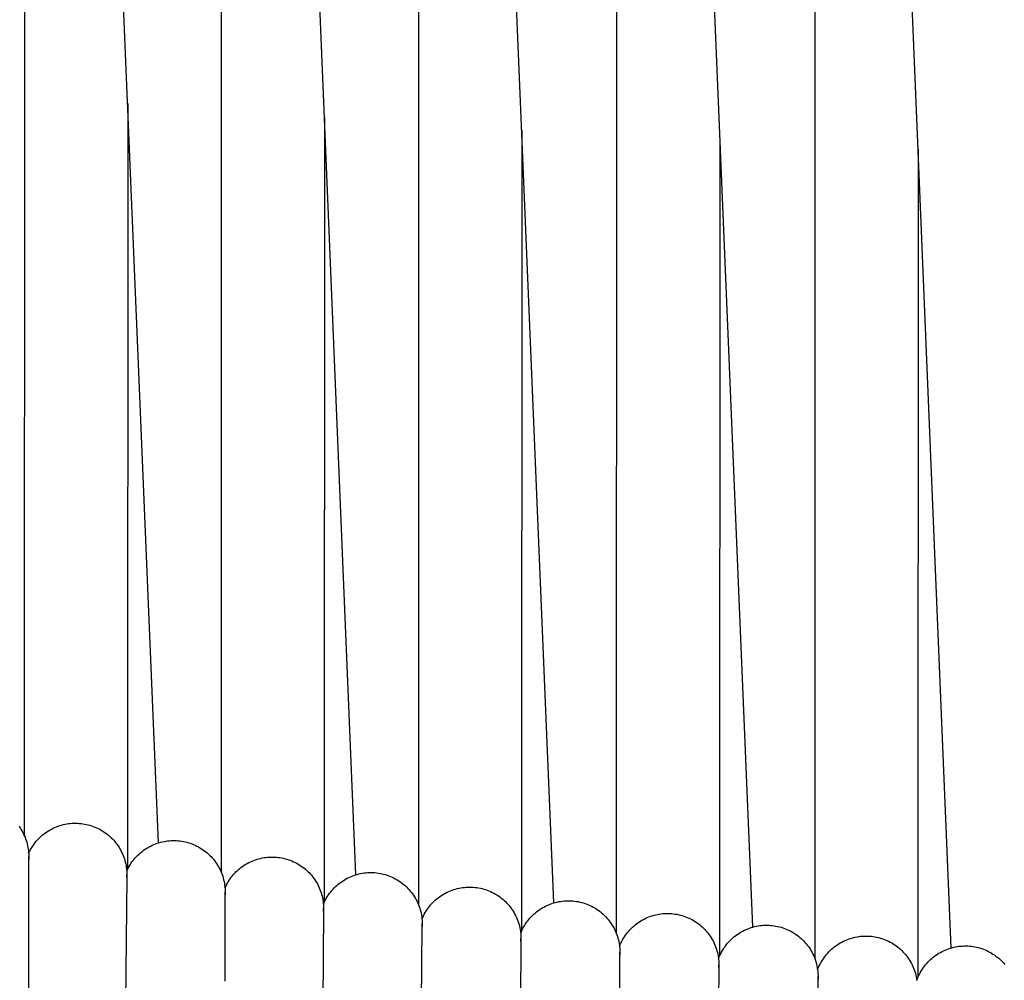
# Model space of a CAD drawing. Header units: millimetres. Extents: x 5000 to 6727, y 0 to 1679.
# Tile 53 of 106: x 5196 to 5277, y 1338 to 1417. Entities that reach past the tile are written whole.
import ezdxf

# ---------------------------------------------------------------- set-up
doc = ezdxf.new("R2010")
doc.units = ezdxf.units.MM
doc.layers.add('Make2D$Sichtbar$Kurven', color=18, linetype='Continuous', true_color=0x000000)

msp = doc.modelspace()

# ---------------------------------------------------------------- linework, layer by layer
at = {"layer": 'Make2D$Sichtbar$Kurven', "color": 18, "lineweight": -3, "true_color": 0x000000}
for p, q in [((5245.263, 1612.46), (5256.482, 1342.303)), ((5207.394, 1349.27), (5196.676, 1607.053)), ((5223.715, 1346.641), (5212.91, 1606.607)), ((5240.08, 1344.318), (5229.199, 1606.212)), ((5272.916, 1340.596), (5261.917, 1605.575)), ((5196.339, 1349.818), (5196.401, 1594.857)), ((5212.601, 1346.805), (5212.663, 1593.753)), ((5228.912, 1344.108), (5228.973, 1592.756)), ((5245.268, 1341.729), (5245.325, 1591.866)), ((5261.662, 1339.669), (5261.713, 1591.081)), ((5204.855, 1410.336), (5204.839, 1347.071)), ((5221.117, 1409.15), (5221.101, 1344.377)), ((5237.429, 1408.131), (5237.413, 1341.987)), ((5253.784, 1407.277), (5253.769, 1339.91)), ((5270.177, 1406.585), (5270.163, 1338.146)), ((5199.821, 1350.838), (5199.967, 1350.86)), ((5199.967, 1350.86), (5200.114, 1350.877)), ((5200.114, 1350.877), (5200.262, 1350.889)), ((5200.262, 1350.889), (5200.409, 1350.896)), ((5200.409, 1350.896), (5200.557, 1350.898)), ((5200.557, 1350.898), (5200.705, 1350.895)), ((5200.705, 1350.895), (5200.853, 1350.886)), ((5200.853, 1350.886), (5201, 1350.873)), ((5201, 1350.873), (5201.147, 1350.854)), ((5201.147, 1350.854), (5201.293, 1350.83)), ((5195.875, 1350.643), (5195.959, 1350.522)), ((5195.959, 1350.522), (5196.038, 1350.398)), ((5196.038, 1350.398), (5196.114, 1350.272)), ((5196.114, 1350.272), (5196.185, 1350.143)), ((5196.185, 1350.143), (5196.251, 1350.011)), ((5197.943, 1350.016), (5198.062, 1350.104)), ((5198.062, 1350.104), (5198.184, 1350.188)), ((5198.184, 1350.188), (5198.308, 1350.268)), ((5198.308, 1350.268), (5198.436, 1350.343)), ((5198.436, 1350.343), (5198.565, 1350.414)), ((5198.565, 1350.414), (5198.698, 1350.48)), ((5198.698, 1350.48), (5198.832, 1350.542)), ((5198.832, 1350.542), (5198.969, 1350.599)), ((5198.969, 1350.599), (5199.107, 1350.651)), ((5199.107, 1350.651), (5199.247, 1350.698)), ((5199.247, 1350.698), (5199.389, 1350.74)), ((5199.389, 1350.74), (5199.532, 1350.778)), ((5199.532, 1350.778), (5199.676, 1350.81)), ((5199.676, 1350.81), (5199.821, 1350.838)), ((5201.293, 1350.83), (5201.438, 1350.801)), ((5201.438, 1350.801), (5201.581, 1350.767)), ((5201.581, 1350.767), (5201.724, 1350.729)), ((5201.724, 1350.729), (5201.865, 1350.685)), ((5201.865, 1350.685), (5202.005, 1350.636)), ((5202.005, 1350.636), (5202.143, 1350.582)), ((5202.143, 1350.582), (5202.279, 1350.524)), ((5202.279, 1350.524), (5202.412, 1350.461)), ((5202.412, 1350.461), (5202.544, 1350.394)), ((5202.544, 1350.394), (5202.673, 1350.321)), ((5202.673, 1350.321), (5202.8, 1350.245)), ((5202.8, 1350.245), (5202.923, 1350.164)), ((5202.923, 1350.164), (5203.044, 1350.079)), ((5203.044, 1350.079), (5203.162, 1349.989)), ((5196.251, 1350.011), (5196.313, 1349.877)), ((5196.313, 1349.877), (5196.37, 1349.742)), ((5196.37, 1349.742), (5196.423, 1349.604)), ((5196.423, 1349.604), (5196.471, 1349.465)), ((5196.471, 1349.465), (5196.513, 1349.324)), ((5196.513, 1349.324), (5196.551, 1349.181)), ((5197.118, 1349.174), (5197.208, 1349.292)), ((5197.208, 1349.292), (5197.302, 1349.406)), ((5197.302, 1349.406), (5197.4, 1349.517)), ((5197.4, 1349.517), (5197.501, 1349.624)), ((5197.501, 1349.624), (5197.607, 1349.728)), ((5197.607, 1349.728), (5197.715, 1349.828)), ((5197.715, 1349.828), (5197.828, 1349.924)), ((5197.828, 1349.924), (5197.943, 1350.016)), ((5203.162, 1349.989), (5203.277, 1349.896)), ((5203.277, 1349.896), (5203.388, 1349.799)), ((5203.388, 1349.799), (5203.496, 1349.698)), ((5203.496, 1349.698), (5203.6, 1349.593)), ((5203.6, 1349.593), (5203.701, 1349.484)), ((5203.701, 1349.484), (5203.797, 1349.373)), ((5203.797, 1349.373), (5203.89, 1349.257)), ((5203.89, 1349.257), (5203.979, 1349.139)), ((5207.161, 1349.19), (5207.299, 1349.239)), ((5207.299, 1349.239), (5207.439, 1349.284)), ((5207.439, 1349.284), (5207.58, 1349.324)), ((5207.58, 1349.324), (5207.722, 1349.359)), ((5207.722, 1349.359), (5207.866, 1349.388)), ((5207.866, 1349.388), (5208.01, 1349.413)), ((5208.01, 1349.413), (5208.155, 1349.433)), ((5208.155, 1349.433), (5208.301, 1349.448)), ((5208.301, 1349.448), (5208.448, 1349.458)), ((5208.448, 1349.458), (5208.594, 1349.463)), ((5208.594, 1349.463), (5208.741, 1349.463)), ((5208.741, 1349.463), (5208.887, 1349.458)), ((5208.887, 1349.458), (5209.033, 1349.447)), ((5209.033, 1349.447), (5209.179, 1349.432)), ((5209.179, 1349.432), (5209.324, 1349.412)), ((5209.324, 1349.412), (5209.469, 1349.386)), ((5209.469, 1349.386), (5209.612, 1349.356)), ((5209.612, 1349.356), (5209.754, 1349.321)), ((5209.754, 1349.321), (5209.895, 1349.281)), ((5209.895, 1349.281), (5210.035, 1349.236)), ((5210.035, 1349.236), (5210.173, 1349.186)), ((5196.551, 1349.181), (5196.584, 1349.038)), ((5196.584, 1349.038), (5196.612, 1348.893)), ((5196.612, 1348.893), (5196.635, 1348.747)), ((5196.635, 1348.747), (5196.653, 1348.601)), ((5196.653, 1348.601), (5196.665, 1348.454)), ((5196.665, 1348.454), (5196.673, 1348.307)), ((5196.668, 1348.411), (5196.732, 1348.544)), ((5196.732, 1348.544), (5196.8, 1348.676)), ((5196.8, 1348.676), (5196.873, 1348.804)), ((5196.873, 1348.804), (5196.95, 1348.93)), ((5196.95, 1348.93), (5197.032, 1349.054)), ((5197.032, 1349.054), (5197.118, 1349.174)), ((5203.979, 1349.139), (5204.064, 1349.018)), ((5204.064, 1349.018), (5204.144, 1348.894)), ((5204.144, 1348.894), (5204.22, 1348.767)), ((5204.22, 1348.767), (5204.291, 1348.637)), ((5204.291, 1348.637), (5204.358, 1348.506)), ((5204.358, 1348.506), (5204.42, 1348.371)), ((5205.795, 1348.351), (5205.905, 1348.448)), ((5205.905, 1348.448), (5206.018, 1348.541)), ((5206.018, 1348.541), (5206.135, 1348.631)), ((5206.135, 1348.631), (5206.254, 1348.716)), ((5206.254, 1348.716), (5206.376, 1348.797)), ((5206.376, 1348.797), (5206.501, 1348.873)), ((5206.501, 1348.873), (5206.629, 1348.946)), ((5206.629, 1348.946), (5206.759, 1349.014)), ((5206.759, 1349.014), (5206.891, 1349.077)), ((5206.891, 1349.077), (5207.025, 1349.136)), ((5207.025, 1349.136), (5207.161, 1349.19)), ((5210.173, 1349.186), (5210.309, 1349.131)), ((5210.309, 1349.131), (5210.443, 1349.072)), ((5210.443, 1349.072), (5210.575, 1349.008)), ((5210.575, 1349.008), (5210.704, 1348.94)), ((5210.704, 1348.94), (5210.832, 1348.867)), ((5210.832, 1348.867), (5210.956, 1348.79)), ((5210.956, 1348.79), (5211.078, 1348.709)), ((5211.078, 1348.709), (5211.197, 1348.624)), ((5211.197, 1348.624), (5211.314, 1348.534)), ((5211.314, 1348.534), (5211.426, 1348.441)), ((5211.426, 1348.441), (5211.536, 1348.343)), ((5196.673, 1348.307), (5196.676, 1348.16)), ((5196.676, 1348.159), (5196.673, 1348.079)), ((5196.673, 1348.079), (5196.676, 1347.94)), ((5196.676, 1337.994), (5196.676, 1348.159)), ((5204.42, 1348.371), (5204.478, 1348.235)), ((5204.478, 1348.235), (5204.531, 1348.097)), ((5204.531, 1348.097), (5204.579, 1347.957)), ((5204.579, 1347.957), (5204.622, 1347.816)), ((5204.622, 1347.816), (5204.66, 1347.673)), ((5204.66, 1347.673), (5204.693, 1347.529)), ((5205.129, 1347.575), (5205.212, 1347.695)), ((5205.212, 1347.695), (5205.3, 1347.813)), ((5205.3, 1347.813), (5205.391, 1347.927)), ((5205.391, 1347.927), (5205.487, 1348.038)), ((5205.487, 1348.038), (5205.586, 1348.146)), ((5205.586, 1348.146), (5205.689, 1348.251)), ((5205.689, 1348.251), (5205.795, 1348.351)), ((5211.536, 1348.343), (5211.642, 1348.242)), ((5211.642, 1348.242), (5211.745, 1348.138)), ((5211.745, 1348.138), (5211.844, 1348.03)), ((5211.844, 1348.03), (5211.939, 1347.918)), ((5211.939, 1347.918), (5212.03, 1347.804)), ((5212.03, 1347.804), (5212.118, 1347.686)), ((5212.118, 1347.686), (5212.201, 1347.565)), ((5214.741, 1347.574), (5214.871, 1347.643)), ((5214.871, 1347.643), (5215.003, 1347.708)), ((5215.003, 1347.708), (5215.138, 1347.768)), ((5215.138, 1347.768), (5215.274, 1347.823)), ((5215.274, 1347.823), (5215.412, 1347.873)), ((5215.412, 1347.873), (5215.552, 1347.918)), ((5215.552, 1347.918), (5215.693, 1347.959)), ((5215.693, 1347.959), (5215.836, 1347.995)), ((5215.836, 1347.995), (5215.98, 1348.026)), ((5215.98, 1348.026), (5216.124, 1348.052)), ((5216.124, 1348.052), (5216.27, 1348.072)), ((5216.27, 1348.072), (5216.416, 1348.088)), ((5216.416, 1348.088), (5216.563, 1348.099)), ((5216.563, 1348.099), (5216.71, 1348.104)), ((5216.71, 1348.104), (5216.857, 1348.105)), ((5216.857, 1348.105), (5217.004, 1348.1)), ((5217.004, 1348.1), (5217.15, 1348.091)), ((5217.15, 1348.091), (5217.297, 1348.076)), ((5217.297, 1348.076), (5217.442, 1348.056)), ((5217.442, 1348.056), (5217.587, 1348.031)), ((5217.587, 1348.031), (5217.731, 1348.001)), ((5217.731, 1348.001), (5217.874, 1347.967)), ((5217.874, 1347.967), (5218.016, 1347.927)), ((5218.016, 1347.927), (5218.156, 1347.882)), ((5218.156, 1347.882), (5218.294, 1347.833)), ((5218.294, 1347.833), (5218.431, 1347.779)), ((5218.431, 1347.779), (5218.566, 1347.72)), ((5218.566, 1347.72), (5218.699, 1347.657)), ((5218.699, 1347.657), (5218.829, 1347.589)), ((5204.693, 1347.529), (5204.721, 1347.384)), ((5204.721, 1347.384), (5204.744, 1347.238)), ((5204.744, 1347.238), (5204.762, 1347.091)), ((5204.762, 1347.091), (5204.775, 1346.944)), ((5204.775, 1346.944), (5204.783, 1346.796)), ((5204.776, 1346.933), (5204.838, 1347.066)), ((5204.783, 1346.796), (5204.786, 1346.648)), ((5204.838, 1347.066), (5204.904, 1347.197)), ((5204.904, 1347.197), (5204.974, 1347.326)), ((5204.974, 1347.326), (5205.049, 1347.451)), ((5205.049, 1347.451), (5205.129, 1347.575)), ((5212.201, 1347.565), (5212.28, 1347.442)), ((5212.28, 1347.442), (5212.354, 1347.315)), ((5212.354, 1347.315), (5212.425, 1347.187)), ((5212.425, 1347.187), (5212.49, 1347.056)), ((5212.49, 1347.056), (5212.552, 1346.923)), ((5212.552, 1346.923), (5212.608, 1346.787)), ((5212.608, 1346.787), (5212.66, 1346.65)), ((5213.701, 1346.765), (5213.803, 1346.871)), ((5213.803, 1346.871), (5213.909, 1346.973)), ((5213.909, 1346.973), (5214.019, 1347.071)), ((5214.019, 1347.071), (5214.132, 1347.165)), ((5214.132, 1347.165), (5214.248, 1347.255)), ((5214.248, 1347.255), (5214.367, 1347.341)), ((5214.367, 1347.341), (5214.489, 1347.423)), ((5214.489, 1347.423), (5214.614, 1347.501)), ((5214.614, 1347.501), (5214.741, 1347.574)), ((5218.829, 1347.589), (5218.957, 1347.516)), ((5218.957, 1347.516), (5219.082, 1347.439)), ((5219.082, 1347.439), (5219.205, 1347.358)), ((5219.205, 1347.358), (5219.324, 1347.273)), ((5219.324, 1347.273), (5219.441, 1347.183)), ((5219.441, 1347.183), (5219.555, 1347.09)), ((5219.555, 1347.09), (5219.665, 1346.992)), ((5219.665, 1346.992), (5219.772, 1346.891)), ((5219.772, 1346.891), (5219.875, 1346.787)), ((5219.875, 1346.787), (5219.975, 1346.679)), ((5224.248, 1346.766), (5224.394, 1346.788)), ((5224.394, 1346.788), (5224.541, 1346.805)), ((5224.541, 1346.805), (5224.688, 1346.816)), ((5224.688, 1346.816), (5224.835, 1346.823)), ((5224.835, 1346.823), (5224.983, 1346.824)), ((5224.983, 1346.824), (5225.13, 1346.821)), ((5225.13, 1346.821), (5225.278, 1346.812)), ((5225.278, 1346.812), (5225.425, 1346.798)), ((5225.425, 1346.798), (5225.571, 1346.779)), ((5225.571, 1346.779), (5225.717, 1346.755)), ((5204.786, 1346.428), (5204.41, 1312.063)), ((5204.784, 1346.545), (5204.786, 1346.648)), ((5204.786, 1346.428), (5204.784, 1346.545)), ((5204.786, 1346.648), (5204.786, 1346.428)), ((5212.66, 1346.65), (5212.707, 1346.512)), ((5212.707, 1346.512), (5212.75, 1346.371)), ((5212.75, 1346.371), (5212.787, 1346.23)), ((5212.787, 1346.23), (5212.82, 1346.087)), ((5212.82, 1346.087), (5212.847, 1345.943)), ((5213.093, 1345.938), (5213.167, 1346.065)), ((5213.167, 1346.065), (5213.246, 1346.189)), ((5213.246, 1346.189), (5213.329, 1346.31)), ((5213.329, 1346.31), (5213.416, 1346.429)), ((5213.416, 1346.429), (5213.507, 1346.544)), ((5213.507, 1346.544), (5213.602, 1346.657)), ((5213.602, 1346.657), (5213.701, 1346.765)), ((5219.975, 1346.679), (5220.07, 1346.567)), ((5220.07, 1346.567), (5220.162, 1346.452)), ((5220.162, 1346.452), (5220.25, 1346.334)), ((5220.25, 1346.334), (5220.334, 1346.213)), ((5220.334, 1346.213), (5220.413, 1346.09)), ((5220.413, 1346.09), (5220.488, 1345.963)), ((5220.488, 1345.963), (5220.559, 1345.834)), ((5222.371, 1345.952), (5222.489, 1346.039)), ((5222.489, 1346.039), (5222.611, 1346.123)), ((5222.611, 1346.123), (5222.736, 1346.202)), ((5222.736, 1346.202), (5222.863, 1346.277)), ((5222.863, 1346.277), (5222.993, 1346.347)), ((5222.993, 1346.347), (5223.125, 1346.413)), ((5223.125, 1346.413), (5223.26, 1346.474)), ((5223.26, 1346.474), (5223.396, 1346.53)), ((5223.396, 1346.53), (5223.534, 1346.582)), ((5223.534, 1346.582), (5223.674, 1346.628)), ((5223.674, 1346.628), (5223.816, 1346.67)), ((5223.816, 1346.67), (5223.959, 1346.707)), ((5223.959, 1346.707), (5224.103, 1346.739)), ((5224.103, 1346.739), (5224.248, 1346.766)), ((5225.717, 1346.755), (5225.861, 1346.726)), ((5225.861, 1346.726), (5226.005, 1346.692)), ((5226.005, 1346.692), (5226.147, 1346.652)), ((5226.147, 1346.652), (5226.288, 1346.608)), ((5226.288, 1346.608), (5226.428, 1346.559)), ((5226.428, 1346.559), (5226.565, 1346.506)), ((5226.565, 1346.506), (5226.701, 1346.447)), ((5226.701, 1346.447), (5226.834, 1346.384)), ((5226.834, 1346.384), (5226.965, 1346.316)), ((5226.965, 1346.316), (5227.094, 1346.244)), ((5227.094, 1346.244), (5227.22, 1346.167)), ((5227.22, 1346.167), (5227.343, 1346.086)), ((5227.343, 1346.086), (5227.464, 1346.001)), ((5227.464, 1346.001), (5227.581, 1345.912)), ((5212.847, 1345.943), (5212.87, 1345.798)), ((5212.87, 1345.798), (5212.887, 1345.652)), ((5212.887, 1345.652), (5212.9, 1345.506)), ((5212.897, 1345.543), (5212.958, 1345.677)), ((5212.9, 1345.506), (5212.907, 1345.36)), ((5212.907, 1345.36), (5212.91, 1345.213)), ((5212.91, 1345.212), (5212.908, 1345.133)), ((5212.91, 1345.191), (5212.91, 1345.212)), ((5212.91, 1345.177), (5212.91, 1345.191)), ((5212.91, 1337.836), (5212.91, 1345.177)), ((5212.958, 1345.677), (5213.023, 1345.808)), ((5213.023, 1345.808), (5213.093, 1345.938)), ((5220.559, 1345.834), (5220.625, 1345.703)), ((5220.625, 1345.703), (5220.687, 1345.57)), ((5220.687, 1345.57), (5220.744, 1345.434)), ((5220.744, 1345.434), (5220.796, 1345.297)), ((5220.796, 1345.297), (5220.844, 1345.157)), ((5220.844, 1345.157), (5220.886, 1345.017)), ((5221.543, 1345.114), (5221.634, 1345.231)), ((5221.634, 1345.231), (5221.728, 1345.345)), ((5221.728, 1345.345), (5221.826, 1345.455)), ((5221.826, 1345.455), (5221.928, 1345.562)), ((5221.928, 1345.562), (5222.033, 1345.665)), ((5222.033, 1345.665), (5222.142, 1345.764)), ((5222.142, 1345.764), (5222.255, 1345.86)), ((5222.255, 1345.86), (5222.371, 1345.952)), ((5227.581, 1345.912), (5227.696, 1345.818)), ((5227.696, 1345.818), (5227.807, 1345.721)), ((5227.807, 1345.721), (5227.914, 1345.62)), ((5227.914, 1345.62), (5228.018, 1345.515)), ((5228.018, 1345.515), (5228.118, 1345.407)), ((5228.118, 1345.407), (5228.215, 1345.295)), ((5228.215, 1345.295), (5228.307, 1345.18)), ((5228.307, 1345.18), (5228.396, 1345.062)), ((5231.13, 1345.13), (5231.263, 1345.197)), ((5231.263, 1345.197), (5231.397, 1345.259)), ((5231.397, 1345.259), (5231.534, 1345.316)), ((5231.534, 1345.316), (5231.672, 1345.369)), ((5231.672, 1345.369), (5231.812, 1345.416)), ((5231.812, 1345.416), (5231.954, 1345.459)), ((5231.954, 1345.459), (5232.097, 1345.497)), ((5232.097, 1345.497), (5232.241, 1345.53)), ((5232.241, 1345.53), (5232.387, 1345.558)), ((5232.387, 1345.558), (5232.533, 1345.581)), ((5232.533, 1345.581), (5232.68, 1345.598)), ((5232.68, 1345.598), (5232.828, 1345.611)), ((5232.828, 1345.611), (5232.976, 1345.618)), ((5232.976, 1345.618), (5233.124, 1345.62)), ((5233.124, 1345.62), (5233.272, 1345.617)), ((5233.272, 1345.617), (5233.42, 1345.609)), ((5233.42, 1345.609), (5233.567, 1345.596)), ((5233.567, 1345.596), (5233.714, 1345.577)), ((5233.714, 1345.577), (5233.86, 1345.554)), ((5233.86, 1345.554), (5234.006, 1345.525)), ((5234.006, 1345.525), (5234.15, 1345.491)), ((5234.15, 1345.491), (5234.293, 1345.453)), ((5234.293, 1345.453), (5234.434, 1345.409)), ((5234.434, 1345.409), (5234.574, 1345.361)), ((5234.574, 1345.361), (5234.712, 1345.307)), ((5234.712, 1345.307), (5234.849, 1345.249)), ((5234.849, 1345.249), (5234.983, 1345.186)), ((5234.983, 1345.186), (5235.114, 1345.119)), ((5212.908, 1345.133), (5212.91, 1344.993)), ((5220.886, 1345.017), (5220.924, 1344.875)), ((5220.924, 1344.875), (5220.957, 1344.731)), ((5220.957, 1344.731), (5220.984, 1344.587)), ((5220.984, 1344.587), (5221.007, 1344.442)), ((5221.007, 1344.442), (5221.025, 1344.296)), ((5221.032, 1344.219), (5221.092, 1344.354)), ((5221.092, 1344.354), (5221.156, 1344.487)), ((5221.156, 1344.487), (5221.225, 1344.618)), ((5221.225, 1344.618), (5221.298, 1344.746)), ((5221.298, 1344.746), (5221.375, 1344.872)), ((5221.375, 1344.872), (5221.457, 1344.994)), ((5221.457, 1344.994), (5221.543, 1345.114)), ((5228.396, 1345.062), (5228.48, 1344.941)), ((5228.48, 1344.941), (5228.56, 1344.816)), ((5228.56, 1344.816), (5228.636, 1344.69)), ((5228.636, 1344.69), (5228.707, 1344.56)), ((5228.707, 1344.56), (5228.774, 1344.429)), ((5228.774, 1344.429), (5228.836, 1344.295)), ((5229.966, 1344.227), (5230.067, 1344.335)), ((5230.067, 1344.335), (5230.172, 1344.44)), ((5230.172, 1344.44), (5230.281, 1344.54)), ((5230.281, 1344.54), (5230.393, 1344.637)), ((5230.393, 1344.637), (5230.509, 1344.73)), ((5230.509, 1344.73), (5230.627, 1344.818)), ((5230.627, 1344.818), (5230.749, 1344.903)), ((5230.749, 1344.903), (5230.873, 1344.983)), ((5230.873, 1344.983), (5231.001, 1345.059)), ((5231.001, 1345.059), (5231.13, 1345.13)), ((5235.114, 1345.119), (5235.244, 1345.047)), ((5235.244, 1345.047), (5235.371, 1344.97)), ((5235.371, 1344.97), (5235.495, 1344.889)), ((5235.495, 1344.889), (5235.616, 1344.804)), ((5235.616, 1344.804), (5235.734, 1344.715)), ((5235.734, 1344.715), (5235.849, 1344.622)), ((5235.849, 1344.622), (5235.96, 1344.524)), ((5235.96, 1344.524), (5236.069, 1344.423)), ((5236.069, 1344.423), (5236.173, 1344.318)), ((5240.055, 1344.311), (5240.197, 1344.351)), ((5240.197, 1344.351), (5240.339, 1344.386)), ((5240.339, 1344.386), (5240.483, 1344.417)), ((5240.483, 1344.417), (5240.627, 1344.442)), ((5240.627, 1344.442), (5240.773, 1344.462)), ((5240.773, 1344.462), (5240.919, 1344.477)), ((5240.919, 1344.477), (5241.065, 1344.488)), ((5241.065, 1344.488), (5241.212, 1344.493)), ((5241.212, 1344.493), (5241.358, 1344.493)), ((5241.358, 1344.493), (5241.505, 1344.488)), ((5241.505, 1344.488), (5241.651, 1344.478)), ((5241.651, 1344.478), (5241.797, 1344.463)), ((5241.797, 1344.463), (5241.943, 1344.442)), ((5241.943, 1344.442), (5242.087, 1344.417)), ((5242.087, 1344.417), (5242.231, 1344.387)), ((5242.231, 1344.387), (5242.373, 1344.352)), ((5242.373, 1344.352), (5242.515, 1344.312)), ((5221.048, 1343.635), (5220.699, 1309.424)), ((5221.025, 1344.296), (5221.038, 1344.149)), ((5221.038, 1344.149), (5221.045, 1344.002)), ((5221.045, 1344.002), (5221.048, 1343.855)), ((5221.046, 1343.749), (5221.048, 1343.855)), ((5221.048, 1343.635), (5221.046, 1343.749)), ((5221.048, 1343.855), (5221.048, 1343.635)), ((5228.836, 1344.295), (5228.893, 1344.159)), ((5228.893, 1344.159), (5228.946, 1344.021)), ((5228.946, 1344.021), (5228.993, 1343.881)), ((5228.993, 1343.881), (5229.036, 1343.74)), ((5229.036, 1343.74), (5229.074, 1343.597)), ((5229.074, 1343.597), (5229.107, 1343.453)), ((5229.441, 1343.512), (5229.518, 1343.639)), ((5229.518, 1343.639), (5229.599, 1343.763)), ((5229.599, 1343.763), (5229.685, 1343.884)), ((5229.685, 1343.884), (5229.774, 1344.001)), ((5229.774, 1344.001), (5229.868, 1344.116)), ((5229.868, 1344.116), (5229.966, 1344.227)), ((5236.173, 1344.318), (5236.274, 1344.21)), ((5236.274, 1344.21), (5236.371, 1344.098)), ((5236.371, 1344.098), (5236.464, 1343.983)), ((5236.464, 1343.983), (5236.553, 1343.864)), ((5236.553, 1343.864), (5236.638, 1343.743)), ((5236.638, 1343.743), (5236.718, 1343.619)), ((5236.718, 1343.619), (5236.794, 1343.492)), ((5238.522, 1343.471), (5238.635, 1343.565)), ((5238.635, 1343.565), (5238.751, 1343.654)), ((5238.751, 1343.654), (5238.871, 1343.74)), ((5238.871, 1343.74), (5238.993, 1343.821)), ((5238.993, 1343.821), (5239.118, 1343.898)), ((5239.118, 1343.898), (5239.245, 1343.971)), ((5239.245, 1343.971), (5239.375, 1344.039)), ((5239.375, 1344.039), (5239.507, 1344.103)), ((5239.507, 1344.103), (5239.641, 1344.162)), ((5239.641, 1344.162), (5239.778, 1344.216)), ((5239.778, 1344.216), (5239.916, 1344.266)), ((5239.916, 1344.266), (5240.055, 1344.311)), ((5242.515, 1344.312), (5242.654, 1344.267)), ((5242.654, 1344.267), (5242.793, 1344.218)), ((5242.793, 1344.218), (5242.929, 1344.163)), ((5242.929, 1344.163), (5243.063, 1344.104)), ((5243.063, 1344.104), (5243.195, 1344.041)), ((5243.195, 1344.041), (5243.325, 1343.972)), ((5243.325, 1343.972), (5243.453, 1343.9)), ((5243.453, 1343.9), (5243.578, 1343.823)), ((5243.578, 1343.823), (5243.7, 1343.742)), ((5243.7, 1343.742), (5243.819, 1343.656)), ((5243.819, 1343.656), (5243.936, 1343.567)), ((5243.936, 1343.567), (5244.049, 1343.473)), ((5229.107, 1343.453), (5229.135, 1343.309)), ((5229.135, 1343.309), (5229.158, 1343.163)), ((5229.158, 1343.163), (5229.176, 1343.016)), ((5229.176, 1343.016), (5229.189, 1342.869)), ((5229.179, 1342.982), (5229.238, 1343.118)), ((5229.189, 1342.869), (5229.196, 1342.722)), ((5229.196, 1342.722), (5229.199, 1342.574)), ((5229.238, 1343.118), (5229.301, 1343.251)), ((5229.301, 1343.251), (5229.369, 1343.383)), ((5229.369, 1343.383), (5229.441, 1343.512)), ((5236.794, 1343.492), (5236.866, 1343.362)), ((5236.866, 1343.362), (5236.933, 1343.23)), ((5236.933, 1343.23), (5236.996, 1343.096)), ((5236.996, 1343.096), (5237.054, 1342.959)), ((5237.054, 1342.959), (5237.106, 1342.821)), ((5237.106, 1342.821), (5237.155, 1342.681)), ((5237.746, 1342.595), (5237.83, 1342.715)), ((5237.83, 1342.715), (5237.917, 1342.833)), ((5237.917, 1342.833), (5238.008, 1342.948)), ((5238.008, 1342.948), (5238.104, 1343.06)), ((5238.104, 1343.06), (5238.203, 1343.168)), ((5238.203, 1343.168), (5238.306, 1343.273)), ((5238.306, 1343.273), (5238.412, 1343.374)), ((5238.412, 1343.374), (5238.522, 1343.471)), ((5244.049, 1343.473), (5244.159, 1343.376)), ((5244.159, 1343.376), (5244.265, 1343.275)), ((5244.265, 1343.275), (5244.368, 1343.17)), ((5244.368, 1343.17), (5244.467, 1343.062)), ((5244.467, 1343.062), (5244.563, 1342.951)), ((5244.563, 1342.951), (5244.654, 1342.836)), ((5244.654, 1342.836), (5244.742, 1342.718)), ((5244.742, 1342.718), (5244.825, 1342.597)), ((5247.03, 1342.672), (5247.152, 1342.755)), ((5247.152, 1342.755), (5247.276, 1342.833)), ((5247.276, 1342.833), (5247.404, 1342.907)), ((5247.404, 1342.907), (5247.534, 1342.976)), ((5247.534, 1342.976), (5247.666, 1343.041)), ((5247.666, 1343.041), (5247.8, 1343.101)), ((5247.8, 1343.101), (5247.937, 1343.157)), ((5247.937, 1343.157), (5248.075, 1343.208)), ((5248.075, 1343.208), (5248.215, 1343.254)), ((5248.215, 1343.254), (5248.356, 1343.295)), ((5248.356, 1343.295), (5248.499, 1343.331)), ((5248.499, 1343.331), (5248.643, 1343.362)), ((5248.643, 1343.362), (5248.788, 1343.388)), ((5248.788, 1343.388), (5248.933, 1343.409)), ((5248.933, 1343.409), (5249.08, 1343.426)), ((5249.08, 1343.426), (5249.227, 1343.437)), ((5249.227, 1343.437), (5249.374, 1343.443)), ((5249.374, 1343.443), (5249.521, 1343.443)), ((5249.521, 1343.443), (5249.668, 1343.439)), ((5249.668, 1343.439), (5249.815, 1343.43)), ((5249.815, 1343.43), (5249.962, 1343.415)), ((5249.962, 1343.415), (5250.108, 1343.396)), ((5250.108, 1343.396), (5250.253, 1343.371)), ((5250.253, 1343.371), (5250.397, 1343.342)), ((5250.397, 1343.342), (5250.54, 1343.307)), ((5250.54, 1343.307), (5250.682, 1343.268)), ((5250.682, 1343.268), (5250.822, 1343.223)), ((5250.822, 1343.223), (5250.961, 1343.174)), ((5250.961, 1343.174), (5251.098, 1343.12)), ((5251.098, 1343.12), (5251.233, 1343.061)), ((5251.233, 1343.061), (5251.366, 1342.998)), ((5251.366, 1342.998), (5251.497, 1342.93)), ((5251.497, 1342.93), (5251.625, 1342.858)), ((5251.625, 1342.858), (5251.751, 1342.781)), ((5251.751, 1342.781), (5251.874, 1342.7)), ((5228.862, 1301.684), (5229.199, 1342.354)), ((5229.199, 1342.573), (5229.196, 1342.494)), ((5229.196, 1342.494), (5229.199, 1342.354)), ((5229.199, 1342.574), (5229.199, 1342.573)), ((5229.199, 1342.354), (5229.199, 1342.573)), ((5237.155, 1342.681), (5237.198, 1342.54)), ((5237.198, 1342.54), (5237.236, 1342.396)), ((5237.236, 1342.396), (5237.269, 1342.252)), ((5237.269, 1342.252), (5237.298, 1342.107)), ((5237.298, 1342.107), (5237.321, 1341.961)), ((5237.321, 1341.961), (5237.339, 1341.814)), ((5237.338, 1341.816), (5237.395, 1341.951)), ((5237.395, 1341.951), (5237.456, 1342.085)), ((5237.456, 1342.085), (5237.522, 1342.216)), ((5237.522, 1342.216), (5237.593, 1342.345)), ((5237.593, 1342.345), (5237.667, 1342.471)), ((5237.667, 1342.471), (5237.746, 1342.595)), ((5244.825, 1342.597), (5244.904, 1342.474)), ((5244.904, 1342.474), (5244.979, 1342.347)), ((5244.979, 1342.347), (5245.049, 1342.219)), ((5245.049, 1342.219), (5245.115, 1342.088)), ((5245.115, 1342.088), (5245.177, 1341.954)), ((5245.177, 1341.954), (5245.234, 1341.819)), ((5246.171, 1341.871), (5246.266, 1341.984)), ((5246.266, 1341.984), (5246.364, 1342.093)), ((5246.364, 1342.093), (5246.467, 1342.199)), ((5246.467, 1342.199), (5246.573, 1342.301)), ((5246.573, 1342.301), (5246.682, 1342.4)), ((5246.682, 1342.4), (5246.795, 1342.495)), ((5246.795, 1342.495), (5246.911, 1342.585)), ((5246.911, 1342.585), (5247.03, 1342.672)), ((5251.874, 1342.7), (5251.994, 1342.614)), ((5251.994, 1342.614), (5252.111, 1342.525)), ((5252.111, 1342.525), (5252.224, 1342.432)), ((5252.224, 1342.432), (5252.335, 1342.334)), ((5252.335, 1342.334), (5252.442, 1342.233)), ((5252.442, 1342.233), (5252.545, 1342.129)), ((5252.545, 1342.129), (5252.645, 1342.02)), ((5252.645, 1342.02), (5252.741, 1341.909)), ((5252.741, 1341.909), (5252.833, 1341.794)), ((5255.443, 1341.843), (5255.57, 1341.918)), ((5255.57, 1341.918), (5255.7, 1341.989)), ((5255.7, 1341.989), (5255.832, 1342.055)), ((5255.832, 1342.055), (5255.967, 1342.117)), ((5255.967, 1342.117), (5256.103, 1342.173)), ((5256.103, 1342.173), (5256.242, 1342.225)), ((5256.242, 1342.225), (5256.382, 1342.273)), ((5256.382, 1342.273), (5256.523, 1342.315)), ((5256.523, 1342.315), (5256.666, 1342.352)), ((5256.666, 1342.352), (5256.811, 1342.384)), ((5256.811, 1342.384), (5256.956, 1342.412)), ((5256.956, 1342.412), (5257.102, 1342.434)), ((5257.102, 1342.434), (5257.249, 1342.451)), ((5257.249, 1342.451), (5257.396, 1342.463)), ((5257.396, 1342.463), (5257.544, 1342.47)), ((5257.544, 1342.47), (5257.692, 1342.472)), ((5257.692, 1342.472), (5257.839, 1342.468)), ((5257.839, 1342.468), (5257.987, 1342.46)), ((5257.987, 1342.46), (5258.134, 1342.446)), ((5258.134, 1342.446), (5258.281, 1342.427)), ((5258.281, 1342.427), (5258.427, 1342.404)), ((5258.427, 1342.404), (5258.572, 1342.375)), ((5258.572, 1342.375), (5258.715, 1342.341)), ((5258.715, 1342.341), (5258.858, 1342.302)), ((5258.858, 1342.302), (5258.999, 1342.258)), ((5258.999, 1342.258), (5259.139, 1342.209)), ((5259.139, 1342.209), (5259.276, 1342.156)), ((5259.276, 1342.156), (5259.412, 1342.097)), ((5259.412, 1342.097), (5259.546, 1342.034)), ((5259.546, 1342.034), (5259.677, 1341.967)), ((5259.677, 1341.967), (5259.806, 1341.894)), ((5259.806, 1341.894), (5259.933, 1341.818)), ((5237.362, 1341.15), (5237.036, 1300.557)), ((5237.339, 1341.814), (5237.352, 1341.666)), ((5237.352, 1341.666), (5237.359, 1341.518)), ((5237.359, 1341.518), (5237.362, 1341.37)), ((5237.36, 1341.264), (5237.362, 1341.37)), ((5237.362, 1341.15), (5237.36, 1341.264)), ((5237.362, 1341.37), (5237.362, 1341.15)), ((5245.234, 1341.819), (5245.286, 1341.682)), ((5245.286, 1341.682), (5245.333, 1341.543)), ((5245.333, 1341.543), (5245.375, 1341.402)), ((5245.375, 1341.402), (5245.413, 1341.261)), ((5245.413, 1341.261), (5245.446, 1341.117)), ((5245.446, 1341.117), (5245.473, 1340.973)), ((5245.625, 1341), (5245.689, 1341.132)), ((5245.689, 1341.132), (5245.759, 1341.262)), ((5245.759, 1341.262), (5245.833, 1341.39)), ((5245.833, 1341.39), (5245.911, 1341.514)), ((5245.911, 1341.514), (5245.994, 1341.636)), ((5245.994, 1341.636), (5246.08, 1341.755)), ((5246.08, 1341.755), (5246.171, 1341.871)), ((5252.833, 1341.794), (5252.921, 1341.676)), ((5252.921, 1341.676), (5253.005, 1341.555)), ((5253.005, 1341.555), (5253.085, 1341.431)), ((5253.085, 1341.431), (5253.16, 1341.304)), ((5253.16, 1341.304), (5253.231, 1341.175)), ((5253.231, 1341.175), (5253.298, 1341.044)), ((5254.436, 1340.982), (5254.534, 1341.092)), ((5254.534, 1341.092), (5254.636, 1341.2)), ((5254.636, 1341.2), (5254.741, 1341.303)), ((5254.741, 1341.303), (5254.85, 1341.403)), ((5254.85, 1341.403), (5254.963, 1341.499)), ((5254.963, 1341.499), (5255.078, 1341.591)), ((5255.078, 1341.591), (5255.197, 1341.679)), ((5255.197, 1341.679), (5255.319, 1341.763)), ((5255.319, 1341.763), (5255.443, 1341.843)), ((5259.933, 1341.818), (5260.056, 1341.737)), ((5260.056, 1341.737), (5260.177, 1341.652)), ((5260.177, 1341.652), (5260.295, 1341.562)), ((5260.295, 1341.562), (5260.41, 1341.469)), ((5260.41, 1341.469), (5260.521, 1341.372)), ((5260.521, 1341.372), (5260.629, 1341.27)), ((5260.629, 1341.27), (5260.733, 1341.166)), ((5260.733, 1341.166), (5260.833, 1341.057)), ((5263.749, 1341.009), (5263.879, 1341.081)), ((5263.879, 1341.081), (5264.011, 1341.148)), ((5264.011, 1341.148), (5264.146, 1341.211)), ((5264.146, 1341.211), (5264.282, 1341.269)), ((5264.282, 1341.269), (5264.421, 1341.322)), ((5264.421, 1341.322), (5264.561, 1341.37)), ((5264.561, 1341.37), (5264.703, 1341.413)), ((5264.703, 1341.413), (5264.846, 1341.451)), ((5264.846, 1341.451), (5264.991, 1341.484)), ((5264.991, 1341.484), (5265.136, 1341.513)), ((5265.136, 1341.513), (5265.283, 1341.536)), ((5265.283, 1341.536), (5265.43, 1341.554)), ((5265.43, 1341.554), (5265.578, 1341.566)), ((5265.578, 1341.566), (5265.726, 1341.574)), ((5265.726, 1341.574), (5265.874, 1341.577)), ((5265.874, 1341.577), (5266.022, 1341.574)), ((5266.022, 1341.574), (5266.17, 1341.566)), ((5266.17, 1341.566), (5266.318, 1341.553)), ((5266.318, 1341.553), (5266.465, 1341.535)), ((5266.465, 1341.535), (5266.612, 1341.512)), ((5266.612, 1341.512), (5266.757, 1341.483)), ((5266.757, 1341.483), (5266.902, 1341.45)), ((5266.902, 1341.45), (5267.045, 1341.411)), ((5267.045, 1341.411), (5267.187, 1341.368)), ((5267.187, 1341.368), (5267.327, 1341.319)), ((5267.327, 1341.319), (5267.465, 1341.266)), ((5267.465, 1341.266), (5267.602, 1341.208)), ((5267.602, 1341.208), (5267.736, 1341.145)), ((5267.736, 1341.145), (5267.868, 1341.078)), ((5245.473, 1340.973), (5245.496, 1340.828)), ((5245.496, 1340.828), (5245.514, 1340.683)), ((5245.509, 1340.729), (5245.564, 1340.866)), ((5245.514, 1340.683), (5245.526, 1340.536)), ((5245.526, 1340.536), (5245.534, 1340.39)), ((5245.534, 1340.39), (5245.536, 1340.243)), ((5245.564, 1340.866), (5245.625, 1341)), ((5253.298, 1341.044), (5253.359, 1340.91)), ((5253.359, 1340.91), (5253.417, 1340.775)), ((5253.417, 1340.775), (5253.469, 1340.637)), ((5253.469, 1340.637), (5253.517, 1340.498)), ((5253.517, 1340.498), (5253.559, 1340.357)), ((5253.559, 1340.357), (5253.597, 1340.214)), ((5253.935, 1340.252), (5254.008, 1340.381)), ((5254.008, 1340.381), (5254.085, 1340.507)), ((5254.085, 1340.507), (5254.167, 1340.63)), ((5254.167, 1340.63), (5254.252, 1340.75)), ((5254.252, 1340.75), (5254.342, 1340.868)), ((5254.342, 1340.868), (5254.436, 1340.982)), ((5260.833, 1341.057), (5260.93, 1340.945)), ((5260.93, 1340.945), (5261.023, 1340.83)), ((5261.023, 1340.83), (5261.111, 1340.712)), ((5261.111, 1340.712), (5261.196, 1340.591)), ((5261.196, 1340.591), (5261.276, 1340.467)), ((5261.276, 1340.467), (5261.352, 1340.34)), ((5261.352, 1340.34), (5261.423, 1340.21)), ((5262.716, 1340.174), (5262.817, 1340.282)), ((5262.817, 1340.282), (5262.922, 1340.387)), ((5262.922, 1340.387), (5263.03, 1340.488)), ((5263.03, 1340.488), (5263.142, 1340.585)), ((5263.142, 1340.585), (5263.258, 1340.678)), ((5263.258, 1340.678), (5263.376, 1340.768)), ((5263.376, 1340.768), (5263.498, 1340.852)), ((5263.498, 1340.852), (5263.622, 1340.933)), ((5263.622, 1340.933), (5263.749, 1341.009)), ((5267.868, 1341.078), (5267.998, 1341.006)), ((5267.998, 1341.006), (5268.125, 1340.93)), ((5268.125, 1340.93), (5268.249, 1340.849)), ((5268.249, 1340.849), (5268.37, 1340.764)), ((5268.37, 1340.764), (5268.489, 1340.675)), ((5268.489, 1340.675), (5268.604, 1340.581)), ((5268.604, 1340.581), (5268.716, 1340.484)), ((5268.716, 1340.484), (5268.824, 1340.383)), ((5268.824, 1340.383), (5268.929, 1340.278)), ((5268.929, 1340.278), (5269.03, 1340.169)), ((5272.03, 1340.23), (5272.16, 1340.299)), ((5272.16, 1340.299), (5272.292, 1340.363)), ((5272.292, 1340.363), (5272.426, 1340.423)), ((5272.426, 1340.423), (5272.562, 1340.478)), ((5272.562, 1340.478), (5272.7, 1340.528)), ((5272.7, 1340.528), (5272.84, 1340.574)), ((5272.84, 1340.574), (5272.982, 1340.614)), ((5272.982, 1340.614), (5273.124, 1340.65)), ((5273.124, 1340.65), (5273.268, 1340.681)), ((5273.268, 1340.681), (5273.413, 1340.706)), ((5273.413, 1340.706), (5273.558, 1340.727)), ((5273.558, 1340.727), (5273.704, 1340.743)), ((5273.704, 1340.743), (5273.851, 1340.753)), ((5273.851, 1340.753), (5273.998, 1340.759)), ((5273.998, 1340.759), (5274.145, 1340.76)), ((5274.145, 1340.76), (5274.292, 1340.755)), ((5274.292, 1340.755), (5274.438, 1340.745)), ((5274.438, 1340.745), (5274.585, 1340.73)), ((5274.585, 1340.73), (5274.73, 1340.711)), ((5274.73, 1340.711), (5274.875, 1340.686)), ((5274.875, 1340.686), (5275.019, 1340.656)), ((5275.019, 1340.656), (5275.162, 1340.621)), ((5275.162, 1340.621), (5275.304, 1340.581)), ((5275.304, 1340.581), (5275.444, 1340.537)), ((5275.444, 1340.537), (5275.582, 1340.487)), ((5275.582, 1340.487), (5275.719, 1340.433)), ((5275.719, 1340.433), (5275.853, 1340.374)), ((5275.853, 1340.374), (5275.986, 1340.311)), ((5275.986, 1340.311), (5276.116, 1340.243)), ((5245.536, 1340.242), (5245.534, 1340.163)), ((5245.534, 1340.163), (5245.536, 1340.023)), ((5245.536, 1340.243), (5245.536, 1340.242)), ((5245.536, 1332.87), (5245.536, 1340.242)), ((5253.597, 1340.214), (5253.63, 1340.071)), ((5253.63, 1340.071), (5253.658, 1339.926)), ((5253.658, 1339.926), (5253.681, 1339.781)), ((5253.681, 1339.781), (5253.699, 1339.635)), ((5253.689, 1339.715), (5253.744, 1339.852)), ((5253.699, 1339.635), (5253.711, 1339.488)), ((5253.711, 1339.488), (5253.719, 1339.341)), ((5253.744, 1339.852), (5253.803, 1339.988)), ((5253.803, 1339.988), (5253.867, 1340.121)), ((5253.867, 1340.121), (5253.935, 1340.252)), ((5261.423, 1340.21), (5261.49, 1340.078)), ((5261.49, 1340.078), (5261.552, 1339.944)), ((5261.552, 1339.944), (5261.61, 1339.808)), ((5261.61, 1339.808), (5261.663, 1339.67)), ((5261.663, 1339.67), (5261.711, 1339.53)), ((5261.711, 1339.53), (5261.754, 1339.389)), ((5262.121, 1339.327), (5262.193, 1339.456)), ((5262.193, 1339.456), (5262.269, 1339.583)), ((5262.269, 1339.583), (5262.35, 1339.707)), ((5262.35, 1339.707), (5262.435, 1339.829)), ((5262.435, 1339.829), (5262.525, 1339.947)), ((5262.525, 1339.947), (5262.618, 1340.062)), ((5262.618, 1340.062), (5262.716, 1340.174)), ((5269.03, 1340.169), (5269.127, 1340.057)), ((5269.127, 1340.057), (5269.221, 1339.942)), ((5269.221, 1339.942), (5269.31, 1339.824)), ((5269.31, 1339.824), (5269.395, 1339.702)), ((5269.395, 1339.702), (5269.476, 1339.578)), ((5269.476, 1339.578), (5269.552, 1339.451)), ((5270.989, 1339.421), (5271.092, 1339.526)), ((5271.092, 1339.526), (5271.198, 1339.628)), ((5271.198, 1339.628), (5271.307, 1339.726)), ((5271.307, 1339.726), (5271.42, 1339.82)), ((5271.42, 1339.82), (5271.536, 1339.911)), ((5271.536, 1339.911), (5271.655, 1339.997)), ((5271.655, 1339.997), (5271.777, 1340.079)), ((5271.777, 1340.079), (5271.902, 1340.156)), ((5271.902, 1340.156), (5272.03, 1340.23)), ((5276.116, 1340.243), (5276.244, 1340.17)), ((5276.244, 1340.17), (5276.37, 1340.093)), ((5276.37, 1340.093), (5276.492, 1340.012)), ((5276.492, 1340.012), (5276.612, 1339.927)), ((5276.612, 1339.927), (5276.728, 1339.837)), ((5276.728, 1339.837), (5276.842, 1339.744)), ((5276.842, 1339.744), (5276.952, 1339.647)), ((5276.952, 1339.647), (5277.059, 1339.545)), ((5277.059, 1339.545), (5277.162, 1339.441)), ((5253.722, 1338.974), (5253.417, 1305.071)), ((5253.719, 1339.341), (5253.722, 1339.194)), ((5253.72, 1339.091), (5253.722, 1339.194)), ((5253.722, 1338.974), (5253.72, 1339.091)), ((5253.722, 1339.194), (5253.722, 1338.974)), ((5261.754, 1339.389), (5261.792, 1339.246)), ((5261.792, 1339.246), (5261.825, 1339.102)), ((5261.825, 1339.102), (5261.853, 1338.957)), ((5261.853, 1338.957), (5261.876, 1338.811)), ((5261.876, 1338.811), (5261.894, 1338.664)), ((5261.879, 1338.785), (5261.932, 1338.924)), ((5261.894, 1338.664), (5261.906, 1338.517)), ((5261.932, 1338.924), (5261.99, 1339.06)), ((5261.99, 1339.06), (5262.053, 1339.195)), ((5262.053, 1339.195), (5262.121, 1339.327)), ((5269.552, 1339.451), (5269.624, 1339.321)), ((5269.624, 1339.321), (5269.691, 1339.189)), ((5269.691, 1339.189), (5269.754, 1339.054)), ((5269.754, 1339.054), (5269.812, 1338.918)), ((5269.812, 1338.918), (5269.865, 1338.78)), ((5269.865, 1338.78), (5269.913, 1338.639)), ((5269.913, 1338.639), (5269.956, 1338.498)), ((5270.382, 1338.594), (5270.456, 1338.721)), ((5270.456, 1338.721), (5270.534, 1338.845)), ((5270.534, 1338.845), (5270.617, 1338.966)), ((5270.617, 1338.966), (5270.704, 1339.085)), ((5270.704, 1339.085), (5270.795, 1339.2)), ((5270.795, 1339.2), (5270.89, 1339.312)), ((5270.89, 1339.312), (5270.989, 1339.421)), ((5277.162, 1339.441), (5277.262, 1339.333)), ((5277.262, 1339.333), (5277.357, 1339.221)), ((5196.286, 1313.498), (5196.676, 1337.994)), ((5261.906, 1338.517), (5261.914, 1338.369)), ((5261.914, 1338.369), (5261.917, 1338.221)), ((5261.917, 1338.221), (5261.914, 1338.141)), ((5261.914, 1338.141), (5261.917, 1338.002)), ((5261.917, 1330.85), (5261.917, 1338.221)), ((5269.956, 1338.498), (5269.995, 1338.354)), ((5269.995, 1338.354), (5270.028, 1338.21)), ((5270.028, 1338.21), (5270.056, 1338.064)), ((5270.056, 1338.064), (5270.079, 1337.918)), ((5270.078, 1337.925), (5270.13, 1338.063)), ((5270.13, 1338.063), (5270.186, 1338.199)), ((5270.186, 1338.199), (5270.246, 1338.333)), ((5270.246, 1338.333), (5270.312, 1338.464)), ((5270.312, 1338.464), (5270.382, 1338.594))]:
    msp.add_line(p, q, dxfattribs=at)

doc.saveas('drawing.dxf')
